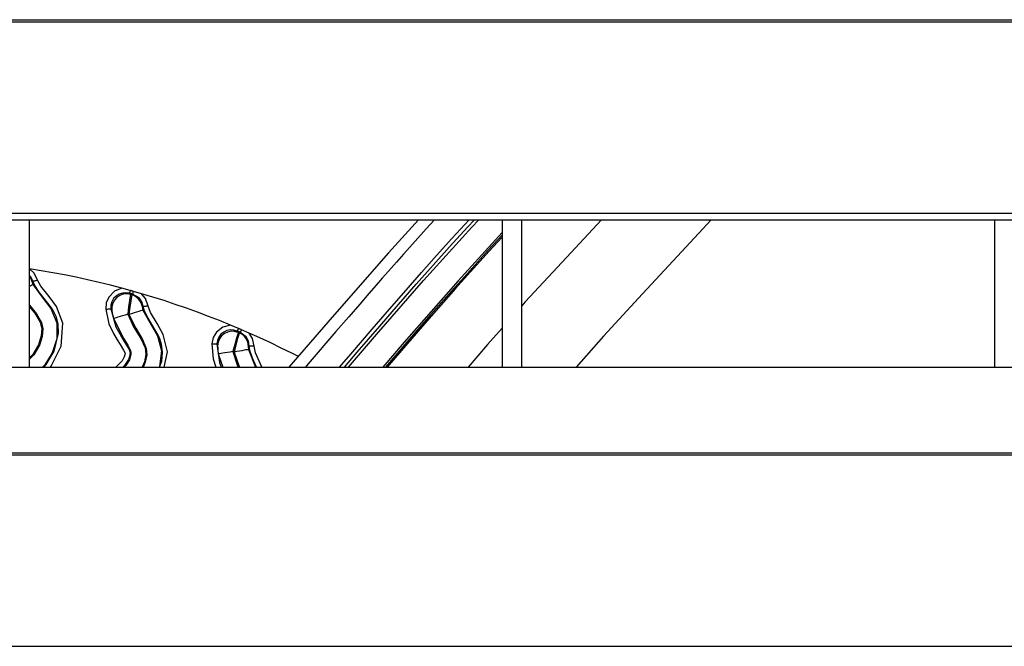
# Model space of a CAD drawing. Header units: millimetres. Extents: x 0 to 39025, y -31299 to 8400.
# Tile 154 of 256: x 7040 to 7140, y -8912 to -8848. Entities that reach past the tile are written whole.
import ezdxf

# ---------------------------------------------------------------- set-up
doc = ezdxf.new("R2010")
doc.units = ezdxf.units.MM

# ---------------------------------------------------------------- blocks, each defined once
blk = doc.blocks.new('*U53')
at = {"lineweight": 25}
for points in [[(16.214, 788.604), (16.214, 788.604), (1133.335, 788.604), (1133.335, 788.604)], [(16.214, 788.377), (16.214, 788.377), (1133.335, 788.377), (1133.335, 788.377)], [(7.211, 768.953), (7.211, 768.953), (1142.789, 768.953), (1142.789, 768.953)], [(7.211, 768.294), (7.211, 768.294), (1142.789, 768.294), (1142.789, 768.294)], [(437, 753.337), (437, 753.337), (437, 768.294), (437, 768.294)], [(484.999, 768.294), (484.999, 768.294), (484.999, 753.337), (484.999, 753.337)], [(486.996, 753.337), (486.996, 753.337), (486.996, 768.294), (486.996, 768.294)], [(534.995, 768.294), (534.995, 768.294), (534.995, 753.337), (534.995, 753.337)], [(447.217, 761.11), (447.217, 761.11), (446.384, 761.337), (446.384, 761.337)], [(448.367, 760.784), (448.367, 760.784), (447.541, 761.018), (447.541, 761.018)], [(458.209, 757.259), (458.209, 757.259), (457.419, 757.592), (457.419, 757.592)], [(459.303, 756.784), (459.303, 756.784), (458.52, 757.124), (458.52, 757.124)], [(456.17, 754.664), (456.17, 754.664), (456.629, 753.337), (456.629, 753.337)], [(247.001, 753.337), (247.001, 753.337), (818, 753.337), (818, 753.337)], [(450.208, 753.337), (450.208, 753.337), (450.378, 753.777), (450.378, 753.777)], [(16.214, 744.629), (16.214, 744.629), (1133.335, 744.629), (1133.335, 744.629)], [(16.214, 744.409), (16.214, 744.409), (1133.335, 744.409), (1133.335, 744.409)], [(7.211, 724.978), (7.211, 724.978), (1142.789, 724.978), (1142.789, 724.978)]]:
    blk.add_open_spline(points, degree=3, dxfattribs=at)
for points, knots in [([(476.518, 768.294), (476.518, 768.294), (473.442, 764.925), (473.442, 764.925), (473.442, 764.925), (467.727, 758.408), (467.727, 758.408), (467.727, 758.408), (463.332, 753.337), (463.332, 753.337)], [0, 0, 0, 0, 1, 1, 1, 2, 2, 2, 3, 3, 3, 3]), ([(478.134, 768.294), (478.134, 768.294), (478.106, 768.265), (478.106, 768.265), (478.106, 768.265), (477.28, 767.365), (477.28, 767.365), (477.28, 767.365), (476.159, 766.124), (476.159, 766.124), (476.159, 766.124), (475.615, 765.514), (475.615, 765.514), (475.615, 765.514), (474.987, 764.812), (474.987, 764.812), (474.987, 764.812), (474.268, 763.996), (474.268, 763.996), (474.268, 763.996), (473.456, 763.082), (473.456, 763.082), (473.456, 763.082), (472.807, 762.344), (472.807, 762.344), (472.807, 762.344), (472.214, 761.663), (472.214, 761.663), (472.214, 761.663), (471.452, 760.798), (471.452, 760.798), (471.452, 760.798), (470.528, 759.727), (470.528, 759.727), (470.528, 759.727), (469.413, 758.444), (469.413, 758.444), (469.413, 758.444), (468.122, 756.947), (468.122, 756.947), (468.122, 756.947), (465.286, 753.65), (465.286, 753.65), (465.286, 753.65), (465.011, 753.337), (465.011, 753.337)], [0, 0, 0, 0, 1, 1, 1, 2, 2, 2, 3, 3, 3, 4, 4, 4, 5, 5, 5, 6, 6, 6, 7, 7, 7, 8, 8, 8, 9, 9, 9, 10, 10, 10, 11, 11, 11, 12, 12, 12, 13, 13, 13, 14, 14, 14, 15, 15, 15, 15]), ([(468.482, 753.337), (468.482, 753.337), (469.618, 754.656), (469.618, 754.656), (469.618, 754.656), (471.805, 757.188), (471.805, 757.188), (471.805, 757.188), (473.548, 759.209), (473.548, 759.209), (473.548, 759.209), (475.234, 761.138), (475.234, 761.138), (475.234, 761.138), (476.815, 762.94), (476.815, 762.94), (476.815, 762.94), (478.346, 764.656), (478.346, 764.656), (478.346, 764.656), (479.898, 766.379), (479.898, 766.379), (479.898, 766.379), (481.662, 768.294), (481.662, 768.294)], [0, 0, 0, 0, 1, 1, 1, 2, 2, 2, 3, 3, 3, 4, 4, 4, 5, 5, 5, 6, 6, 6, 7, 7, 7, 8, 8, 8, 8]), ([(468.983, 753.337), (468.983, 753.337), (470.281, 754.848), (470.281, 754.848), (470.281, 754.848), (472.56, 757.493), (472.56, 757.493), (472.56, 757.493), (474.458, 759.67), (474.458, 759.67), (474.458, 759.67), (476.278, 761.748), (476.278, 761.748), (476.278, 761.748), (477.986, 763.677), (477.986, 763.677), (477.986, 763.677), (479.658, 765.542), (479.658, 765.542), (479.658, 765.542), (481.471, 767.528), (481.471, 767.528), (481.471, 767.528), (482.191, 768.294), (482.191, 768.294)], [0, 0, 0, 0, 1, 1, 1, 2, 2, 2, 3, 3, 3, 4, 4, 4, 5, 5, 5, 6, 6, 6, 7, 7, 7, 8, 8, 8, 8]), ([(469.385, 753.337), (469.385, 753.337), (472.236, 756.642), (472.236, 756.642), (472.236, 756.642), (477.019, 762.124), (477.019, 762.124), (477.019, 762.124), (481.909, 767.549), (481.909, 767.549), (481.909, 767.549), (482.614, 768.294), (482.614, 768.294)], [0, 0, 0, 0, 1, 1, 1, 2, 2, 2, 3, 3, 3, 4, 4, 4, 4]), ([(495.103, 768.294), (495.103, 768.294), (491.518, 764.471), (491.518, 764.471), (491.518, 764.471), (487.349, 759.947), (487.349, 759.947), (487.349, 759.947), (486.996, 759.55), (486.996, 759.55)], [0, 0, 0, 0, 1, 1, 1, 2, 2, 2, 3, 3, 3, 3]), ([(506.215, 768.294), (506.215, 768.294), (503.259, 765.053), (503.259, 765.053), (503.259, 765.053), (499.251, 760.769), (499.251, 760.769), (499.251, 760.769), (495.279, 756.465), (495.279, 756.465), (495.279, 756.465), (492.499, 753.337), (492.499, 753.337)], [0, 0, 0, 0, 1, 1, 1, 2, 2, 2, 3, 3, 3, 4, 4, 4, 4]), ([(484.999, 766.989), (484.999, 766.989), (480.519, 762.096), (480.519, 762.096), (480.519, 762.096), (475.058, 755.862), (475.058, 755.862), (475.058, 755.862), (472.878, 753.337), (472.878, 753.337)], [0, 0, 0, 0, 1, 1, 1, 2, 2, 2, 3, 3, 3, 3]), ([(484.999, 766.712), (484.999, 766.712), (483.581, 765.188), (483.581, 765.188), (483.581, 765.188), (481.704, 763.117), (481.704, 763.117), (481.704, 763.117), (480.18, 761.415), (480.18, 761.415), (480.18, 761.415), (477.725, 758.628), (477.725, 758.628), (477.725, 758.628), (475.319, 755.855), (475.319, 755.855), (475.319, 755.855), (473.146, 753.337), (473.146, 753.337)], [0, 0, 0, 0, 1, 1, 1, 2, 2, 2, 3, 3, 3, 4, 4, 4, 5, 5, 5, 6, 6, 6, 6]), ([(484.999, 766.528), (484.999, 766.528), (483.666, 765.088), (483.666, 765.088), (483.666, 765.088), (481.789, 763.018), (481.789, 763.018), (481.789, 763.018), (480.272, 761.323), (480.272, 761.323), (480.272, 761.323), (477.802, 758.515), (477.802, 758.515), (477.802, 758.515), (475.375, 755.72), (475.375, 755.72), (475.375, 755.72), (473.322, 753.337), (473.322, 753.337)], [0, 0, 0, 0, 1, 1, 1, 2, 2, 2, 3, 3, 3, 4, 4, 4, 5, 5, 5, 6, 6, 6, 6]), ([(437.819, 762.152), (437.819, 762.152), (437.466, 762.876), (437.466, 762.876), (437.466, 762.876), (437, 763.309), (437, 763.309)], [0, 0, 0, 0, 1, 1, 1, 2, 2, 2, 2]), ([(446.384, 761.337), (446.384, 761.337), (445.227, 761.635), (445.227, 761.635), (445.227, 761.635), (444.063, 761.925), (444.063, 761.925), (444.063, 761.925), (442.892, 762.195), (442.892, 762.195), (442.892, 762.195), (441.72, 762.45), (441.72, 762.45), (441.72, 762.45), (440.542, 762.684), (440.542, 762.684), (440.542, 762.684), (439.364, 762.911), (439.364, 762.911), (439.364, 762.911), (438.179, 763.117), (438.179, 763.117), (438.179, 763.117), (437, 763.309), (437, 763.309)], [0, 0, 0, 0, 1, 1, 1, 2, 2, 2, 3, 3, 3, 4, 4, 4, 5, 5, 5, 6, 6, 6, 7, 7, 7, 8, 8, 8, 8]), ([(437.339, 762.039), (437.339, 762.039), (437.141, 762.486), (437.141, 762.486), (437.141, 762.486), (437, 762.642), (437, 762.642)], [0, 0, 0, 0, 1, 1, 1, 2, 2, 2, 2]), ([(437.261, 761.989), (437.261, 761.989), (437.191, 762.188), (437.191, 762.188), (437.191, 762.188), (437.085, 762.38), (437.085, 762.38), (437.085, 762.38), (437, 762.507), (437, 762.507)], [0, 0, 0, 0, 1, 1, 1, 2, 2, 2, 3, 3, 3, 3]), ([(437.339, 762.039), (437.339, 762.039), (437.297, 762.011), (437.297, 762.011), (437.297, 762.011), (437.261, 761.989), (437.261, 761.989)], [0, 0, 0, 0, 1, 1, 1, 2, 2, 2, 2]), ([(437.261, 761.989), (437.261, 761.989), (437.261, 761.968), (437.261, 761.968), (437.261, 761.968), (437.275, 761.904), (437.275, 761.904), (437.275, 761.904), (437.289, 761.862), (437.289, 761.862), (437.289, 761.862), (437.311, 761.812), (437.311, 761.812), (437.311, 761.812), (437.332, 761.748), (437.332, 761.748), (437.332, 761.748), (437.36, 761.684), (437.36, 761.684)], [0, 0, 0, 0, 1, 1, 1, 2, 2, 2, 3, 3, 3, 4, 4, 4, 5, 5, 5, 6, 6, 6, 6]), ([(437.819, 762.152), (437.819, 762.152), (437.727, 762.124), (437.727, 762.124), (437.727, 762.124), (437.642, 762.103), (437.642, 762.103), (437.642, 762.103), (437.558, 762.082), (437.558, 762.082), (437.558, 762.082), (437.487, 762.067), (437.487, 762.067), (437.487, 762.067), (437.431, 762.053), (437.431, 762.053), (437.431, 762.053), (437.381, 762.046), (437.381, 762.046), (437.381, 762.046), (437.353, 762.039), (437.353, 762.039), (437.353, 762.039), (437.339, 762.039), (437.339, 762.039)], [0, 0, 0, 0, 1, 1, 1, 2, 2, 2, 3, 3, 3, 4, 4, 4, 5, 5, 5, 6, 6, 6, 7, 7, 7, 8, 8, 8, 8]), ([(439.907, 756.635), (439.907, 756.635), (439.935, 756.763), (439.935, 756.763), (439.935, 756.763), (439.893, 757.692), (439.893, 757.692), (439.893, 757.692), (439.695, 758.451), (439.695, 758.451), (439.695, 758.451), (439.448, 758.997), (439.448, 758.997), (439.448, 758.997), (439.237, 759.358), (439.237, 759.358), (439.237, 759.358), (437.981, 760.933), (437.981, 760.933), (437.981, 760.933), (437.522, 761.606), (437.522, 761.606), (437.522, 761.606), (437.339, 762.039), (437.339, 762.039)], [0, 0, 0, 0, 1, 1, 1, 2, 2, 2, 3, 3, 3, 4, 4, 4, 5, 5, 5, 6, 6, 6, 7, 7, 7, 8, 8, 8, 8]), ([(439.117, 753.337), (439.117, 753.337), (439.201, 753.437), (439.201, 753.437), (439.201, 753.437), (440.203, 755.451), (440.203, 755.451), (440.203, 755.451), (440.38, 757.805), (440.38, 757.805), (440.38, 757.805), (439.738, 759.479), (439.738, 759.479), (439.738, 759.479), (438.976, 760.514), (438.976, 760.514), (438.976, 760.514), (438.143, 761.535), (438.143, 761.535), (438.143, 761.535), (437.819, 762.152), (437.819, 762.152)], [0, 0, 0, 0, 1, 1, 1, 2, 2, 2, 3, 3, 3, 4, 4, 4, 5, 5, 5, 6, 6, 6, 7, 7, 7, 7]), ([(437.36, 761.684), (437.36, 761.684), (437.332, 761.67), (437.332, 761.67), (437.332, 761.67), (437.247, 761.635), (437.247, 761.635), (437.247, 761.635), (437.12, 761.571), (437.12, 761.571), (437.12, 761.571), (437, 761.514), (437, 761.514)], [0, 0, 0, 0, 1, 1, 1, 2, 2, 2, 3, 3, 3, 4, 4, 4, 4]), ([(437.36, 761.684), (437.36, 761.684), (438.39, 760.287), (438.39, 760.287), (438.39, 760.287), (439.166, 759.273), (439.166, 759.273), (439.166, 759.273), (439.766, 757.827), (439.766, 757.827), (439.766, 757.827), (439.773, 756.202), (439.773, 756.202), (439.773, 756.202), (439.3, 754.77), (439.3, 754.77), (439.3, 754.77), (438.545, 753.572), (438.545, 753.572), (438.545, 753.572), (438.327, 753.337), (438.327, 753.337)], [0, 0, 0, 0, 1, 1, 1, 2, 2, 2, 3, 3, 3, 4, 4, 4, 5, 5, 5, 6, 6, 6, 7, 7, 7, 7]), ([(446.384, 761.337), (446.384, 761.337), (445.629, 761.032), (445.629, 761.032), (445.629, 761.032), (445.058, 760.444), (445.058, 760.444), (445.058, 760.444), (444.797, 759.848), (444.797, 759.848), (444.797, 759.848), (444.74, 759.209), (444.74, 759.209)], [0, 0, 0, 0, 1, 1, 1, 2, 2, 2, 3, 3, 3, 4, 4, 4, 4]), ([(447.217, 761.11), (447.217, 761.11), (447.203, 761.046), (447.203, 761.046), (447.203, 761.046), (447.181, 760.996), (447.181, 760.996), (447.181, 760.996), (447.174, 760.947), (447.174, 760.947), (447.174, 760.947), (447.16, 760.904), (447.16, 760.904), (447.16, 760.904), (447.153, 760.876), (447.153, 760.876), (447.153, 760.876), (447.146, 760.847), (447.146, 760.847), (447.146, 760.847), (447.139, 760.833), (447.139, 760.833), (447.139, 760.833), (447.139, 760.826), (447.139, 760.826)], [0, 0, 0, 0, 1, 1, 1, 2, 2, 2, 3, 3, 3, 4, 4, 4, 5, 5, 5, 6, 6, 6, 7, 7, 7, 8, 8, 8, 8]), ([(447.541, 761.018), (447.541, 761.018), (447.499, 761.032), (447.499, 761.032), (447.499, 761.032), (447.456, 761.039), (447.456, 761.039), (447.456, 761.039), (447.421, 761.053), (447.421, 761.053), (447.421, 761.053), (447.379, 761.06), (447.379, 761.06), (447.379, 761.06), (447.336, 761.075), (447.336, 761.075), (447.336, 761.075), (447.294, 761.089), (447.294, 761.089), (447.294, 761.089), (447.259, 761.096), (447.259, 761.096), (447.259, 761.096), (447.217, 761.11), (447.217, 761.11)], [0, 0, 0, 0, 1, 1, 1, 2, 2, 2, 3, 3, 3, 4, 4, 4, 5, 5, 5, 6, 6, 6, 7, 7, 7, 8, 8, 8, 8]), ([(447.541, 761.018), (447.541, 761.018), (447.52, 760.961), (447.52, 760.961), (447.52, 760.961), (447.506, 760.904), (447.506, 760.904), (447.506, 760.904), (447.492, 760.855), (447.492, 760.855), (447.492, 760.855), (447.485, 760.819), (447.485, 760.819), (447.485, 760.819), (447.471, 760.784), (447.471, 760.784), (447.471, 760.784), (447.464, 760.755), (447.464, 760.755), (447.464, 760.755), (447.464, 760.741), (447.464, 760.741), (447.464, 760.741), (447.456, 760.734), (447.456, 760.734)], [0, 0, 0, 0, 1, 1, 1, 2, 2, 2, 3, 3, 3, 4, 4, 4, 5, 5, 5, 6, 6, 6, 7, 7, 7, 8, 8, 8, 8]), ([(447.139, 760.826), (447.139, 760.826), (446.786, 760.876), (446.786, 760.876), (446.786, 760.876), (446.426, 760.847), (446.426, 760.847), (446.426, 760.847), (446.088, 760.734), (446.088, 760.734), (446.088, 760.734), (445.784, 760.536), (445.784, 760.536), (445.784, 760.536), (445.537, 760.28), (445.537, 760.28), (445.537, 760.28), (445.361, 759.968), (445.361, 759.968), (445.361, 759.968), (445.262, 759.621), (445.262, 759.621), (445.262, 759.621), (445.248, 759.259), (445.248, 759.259)], [0, 0, 0, 0, 1, 1, 1, 2, 2, 2, 3, 3, 3, 4, 4, 4, 5, 5, 5, 6, 6, 6, 7, 7, 7, 8, 8, 8, 8]), ([(447.238, 760.706), (447.238, 760.706), (446.878, 760.755), (446.878, 760.755), (446.878, 760.755), (446.518, 760.72), (446.518, 760.72), (446.518, 760.72), (446.172, 760.599), (446.172, 760.599), (446.172, 760.599), (445.869, 760.394), (445.869, 760.394), (445.869, 760.394), (445.622, 760.124), (445.622, 760.124), (445.622, 760.124), (445.446, 759.805), (445.446, 759.805), (445.446, 759.805), (445.354, 759.45), (445.354, 759.45), (445.354, 759.45), (445.347, 759.082), (445.347, 759.082)], [0, 0, 0, 0, 1, 1, 1, 2, 2, 2, 3, 3, 3, 4, 4, 4, 5, 5, 5, 6, 6, 6, 7, 7, 7, 8, 8, 8, 8]), ([(447.238, 760.706), (447.238, 760.706), (447.217, 760.528), (447.217, 760.528), (447.217, 760.528), (447.153, 760.096), (447.153, 760.096), (447.153, 760.096), (447.061, 759.45), (447.061, 759.45), (447.061, 759.45), (446.97, 758.692), (446.97, 758.692)], [0, 0, 0, 0, 1, 1, 1, 2, 2, 2, 3, 3, 3, 4, 4, 4, 4]), ([(447.379, 760.663), (447.379, 760.663), (447.344, 760.493), (447.344, 760.493), (447.344, 760.493), (447.273, 760.06), (447.273, 760.06), (447.273, 760.06), (447.181, 759.422), (447.181, 759.422), (447.181, 759.422), (447.09, 758.656), (447.09, 758.656)], [0, 0, 0, 0, 1, 1, 1, 2, 2, 2, 3, 3, 3, 4, 4, 4, 4]), ([(447.139, 760.826), (447.139, 760.826), (447.195, 760.755), (447.195, 760.755), (447.195, 760.755), (447.238, 760.706), (447.238, 760.706)], [0, 0, 0, 0, 1, 1, 1, 2, 2, 2, 2]), ([(447.456, 760.734), (447.456, 760.734), (447.421, 760.748), (447.421, 760.748), (447.421, 760.748), (447.379, 760.755), (447.379, 760.755), (447.379, 760.755), (447.336, 760.769), (447.336, 760.769), (447.336, 760.769), (447.301, 760.784), (447.301, 760.784), (447.301, 760.784), (447.259, 760.791), (447.259, 760.791), (447.259, 760.791), (447.217, 760.805), (447.217, 760.805), (447.217, 760.805), (447.174, 760.812), (447.174, 760.812), (447.174, 760.812), (447.139, 760.826), (447.139, 760.826)], [0, 0, 0, 0, 1, 1, 1, 2, 2, 2, 3, 3, 3, 4, 4, 4, 5, 5, 5, 6, 6, 6, 7, 7, 7, 8, 8, 8, 8]), ([(447.379, 760.663), (447.379, 760.663), (447.365, 760.67), (447.365, 760.67), (447.365, 760.67), (447.344, 760.67), (447.344, 760.67), (447.344, 760.67), (447.33, 760.677), (447.33, 760.677), (447.33, 760.677), (447.308, 760.685), (447.308, 760.685), (447.308, 760.685), (447.294, 760.685), (447.294, 760.685), (447.294, 760.685), (447.273, 760.692), (447.273, 760.692), (447.273, 760.692), (447.259, 760.698), (447.259, 760.698), (447.259, 760.698), (447.238, 760.706), (447.238, 760.706)], [0, 0, 0, 0, 1, 1, 1, 2, 2, 2, 3, 3, 3, 4, 4, 4, 5, 5, 5, 6, 6, 6, 7, 7, 7, 8, 8, 8, 8]), ([(447.456, 760.734), (447.456, 760.734), (447.414, 760.698), (447.414, 760.698), (447.414, 760.698), (447.379, 760.663), (447.379, 760.663)], [0, 0, 0, 0, 1, 1, 1, 2, 2, 2, 2]), ([(448.458, 759.436), (448.458, 759.436), (448.409, 759.649), (448.409, 759.649), (448.409, 759.649), (448.331, 759.848), (448.331, 759.848), (448.331, 759.848), (448.226, 760.039), (448.226, 760.039), (448.226, 760.039), (448.098, 760.209), (448.098, 760.209), (448.098, 760.209), (447.943, 760.358), (447.943, 760.358), (447.943, 760.358), (447.774, 760.486), (447.774, 760.486), (447.774, 760.486), (447.583, 760.592), (447.583, 760.592), (447.583, 760.592), (447.379, 760.663), (447.379, 760.663)], [0, 0, 0, 0, 1, 1, 1, 2, 2, 2, 3, 3, 3, 4, 4, 4, 5, 5, 5, 6, 6, 6, 7, 7, 7, 8, 8, 8, 8]), ([(448.543, 759.479), (448.543, 759.479), (448.402, 759.947), (448.402, 759.947), (448.402, 759.947), (448.12, 760.351), (448.12, 760.351), (448.12, 760.351), (447.456, 760.734), (447.456, 760.734)], [0, 0, 0, 0, 1, 1, 1, 2, 2, 2, 3, 3, 3, 3]), ([(449.03, 759.521), (449.03, 759.521), (448.769, 760.287), (448.769, 760.287), (448.769, 760.287), (448.367, 760.784), (448.367, 760.784)], [0, 0, 0, 0, 1, 1, 1, 2, 2, 2, 2]), ([(457.419, 757.592), (457.419, 757.592), (456.304, 758.047), (456.304, 758.047), (456.304, 758.047), (455.189, 758.479), (455.189, 758.479), (455.189, 758.479), (454.061, 758.905), (454.061, 758.905), (454.061, 758.905), (452.932, 759.309), (452.932, 759.309), (452.932, 759.309), (451.796, 759.699), (451.796, 759.699), (451.796, 759.699), (450.66, 760.075), (450.66, 760.075), (450.66, 760.075), (449.517, 760.436), (449.517, 760.436), (449.517, 760.436), (448.367, 760.784), (448.367, 760.784)], [0, 0, 0, 0, 1, 1, 1, 2, 2, 2, 3, 3, 3, 4, 4, 4, 5, 5, 5, 6, 6, 6, 7, 7, 7, 8, 8, 8, 8]), ([(437, 759.607), (437, 759.607), (437.72, 758.727), (437.72, 758.727), (437.72, 758.727), (438.214, 757.841), (438.214, 757.841), (438.214, 757.841), (438.341, 757.217), (438.341, 757.217), (438.341, 757.217), (438.291, 756.451), (438.291, 756.451), (438.291, 756.451), (438.002, 755.543), (438.002, 755.543), (438.002, 755.543), (437.423, 754.572), (437.423, 754.572), (437.423, 754.572), (437, 754.139), (437, 754.139)], [0, 0, 0, 0, 1, 1, 1, 2, 2, 2, 3, 3, 3, 4, 4, 4, 5, 5, 5, 6, 6, 6, 7, 7, 7, 7]), ([(437, 759.444), (437, 759.444), (437.529, 758.805), (437.529, 758.805), (437.529, 758.805), (438.08, 757.905), (438.08, 757.905), (438.08, 757.905), (438.235, 757.252), (438.235, 757.252), (438.235, 757.252), (438.193, 756.493), (438.193, 756.493), (438.193, 756.493), (437.91, 755.579), (437.91, 755.579), (437.91, 755.579), (437.325, 754.614), (437.325, 754.614), (437.325, 754.614), (437, 754.288), (437, 754.288)], [0, 0, 0, 0, 1, 1, 1, 2, 2, 2, 3, 3, 3, 4, 4, 4, 5, 5, 5, 6, 6, 6, 7, 7, 7, 7]), ([(444.74, 759.209), (444.74, 759.209), (444.839, 759.217), (444.839, 759.217), (444.839, 759.217), (444.931, 759.224), (444.931, 759.224), (444.931, 759.224), (445.015, 759.231), (445.015, 759.231), (445.015, 759.231), (445.093, 759.238), (445.093, 759.238), (445.093, 759.238), (445.156, 759.245), (445.156, 759.245), (445.156, 759.245), (445.206, 759.252), (445.206, 759.252), (445.206, 759.252), (445.234, 759.259), (445.234, 759.259), (445.234, 759.259), (445.248, 759.259), (445.248, 759.259)], [0, 0, 0, 0, 1, 1, 1, 2, 2, 2, 3, 3, 3, 4, 4, 4, 5, 5, 5, 6, 6, 6, 7, 7, 7, 8, 8, 8, 8]), ([(444.74, 759.209), (444.74, 759.209), (445.065, 757.72), (445.065, 757.72), (445.065, 757.72), (445.509, 756.756), (445.509, 756.756), (445.509, 756.756), (445.904, 756.096), (445.904, 756.096), (445.904, 756.096), (446.215, 755.614), (446.215, 755.614), (446.215, 755.614), (446.553, 755.054), (446.553, 755.054), (446.553, 755.054), (446.694, 754.756), (446.694, 754.756), (446.694, 754.756), (446.688, 754.586), (446.688, 754.586), (446.688, 754.586), (446.624, 754.38), (446.624, 754.38), (446.624, 754.38), (446.391, 753.962), (446.391, 753.962), (446.391, 753.962), (445.791, 753.345), (445.791, 753.345), (445.791, 753.345), (445.784, 753.337), (445.784, 753.337)], [0, 0, 0, 0, 1, 1, 1, 2, 2, 2, 3, 3, 3, 4, 4, 4, 5, 5, 5, 6, 6, 6, 7, 7, 7, 8, 8, 8, 9, 9, 9, 10, 10, 10, 11, 11, 11, 11]), ([(445.248, 759.259), (445.248, 759.259), (445.305, 759.16), (445.305, 759.16), (445.305, 759.16), (445.347, 759.082), (445.347, 759.082)], [0, 0, 0, 0, 1, 1, 1, 2, 2, 2, 2]), ([(445.248, 759.259), (445.248, 759.259), (445.749, 757.408), (445.749, 757.408), (445.749, 757.408), (446.624, 755.919), (446.624, 755.919), (446.624, 755.919), (447.104, 755.103), (447.104, 755.103), (447.104, 755.103), (447.21, 754.77), (447.21, 754.77)], [0, 0, 0, 0, 1, 1, 1, 2, 2, 2, 3, 3, 3, 4, 4, 4, 4]), ([(445.347, 759.082), (445.347, 759.082), (445.354, 759.068), (445.354, 759.068), (445.354, 759.068), (445.368, 759.011), (445.368, 759.011), (445.368, 759.011), (445.382, 758.926), (445.382, 758.926), (445.382, 758.926), (445.403, 758.812), (445.403, 758.812), (445.403, 758.812), (445.453, 758.571), (445.453, 758.571), (445.453, 758.571), (445.53, 758.273), (445.53, 758.273)], [0, 0, 0, 0, 1, 1, 1, 2, 2, 2, 3, 3, 3, 4, 4, 4, 5, 5, 5, 6, 6, 6, 6]), ([(448.515, 759.124), (448.515, 759.124), (448.48, 759.117), (448.48, 759.117), (448.48, 759.117), (448.395, 759.089), (448.395, 759.089), (448.395, 759.089), (448.261, 759.039), (448.261, 759.039), (448.261, 759.039), (448.084, 758.982), (448.084, 758.982), (448.084, 758.982), (447.866, 758.911), (447.866, 758.911), (447.866, 758.911), (447.626, 758.834), (447.626, 758.834), (447.626, 758.834), (447.365, 758.748), (447.365, 758.748), (447.365, 758.748), (447.09, 758.656), (447.09, 758.656)], [0, 0, 0, 0, 1, 1, 1, 2, 2, 2, 3, 3, 3, 4, 4, 4, 5, 5, 5, 6, 6, 6, 7, 7, 7, 8, 8, 8, 8]), ([(448.458, 759.436), (448.458, 759.436), (448.451, 759.415), (448.451, 759.415), (448.451, 759.415), (448.458, 759.351), (448.458, 759.351), (448.458, 759.351), (448.465, 759.309), (448.465, 759.309), (448.465, 759.309), (448.48, 759.259), (448.48, 759.259), (448.48, 759.259), (448.494, 759.195), (448.494, 759.195), (448.494, 759.195), (448.515, 759.124), (448.515, 759.124)], [0, 0, 0, 0, 1, 1, 1, 2, 2, 2, 3, 3, 3, 4, 4, 4, 5, 5, 5, 6, 6, 6, 6]), ([(448.543, 759.479), (448.543, 759.479), (448.494, 759.45), (448.494, 759.45), (448.494, 759.45), (448.458, 759.436), (448.458, 759.436)], [0, 0, 0, 0, 1, 1, 1, 2, 2, 2, 2]), ([(448.515, 759.124), (448.515, 759.124), (449.354, 757.607), (449.354, 757.607), (449.354, 757.607), (449.989, 756.5), (449.989, 756.5), (449.989, 756.5), (450.399, 754.983), (450.399, 754.983), (450.399, 754.983), (450.187, 753.373), (450.187, 753.373), (450.187, 753.373), (450.173, 753.337), (450.173, 753.337)], [0, 0, 0, 0, 1, 1, 1, 2, 2, 2, 3, 3, 3, 4, 4, 4, 5, 5, 5, 5]), ([(449.03, 759.521), (449.03, 759.521), (448.938, 759.514), (448.938, 759.514), (448.938, 759.514), (448.846, 759.5), (448.846, 759.5), (448.846, 759.5), (448.762, 759.493), (448.762, 759.493), (448.762, 759.493), (448.691, 759.486), (448.691, 759.486), (448.691, 759.486), (448.628, 759.479), (448.628, 759.479), (448.628, 759.479), (448.585, 759.479), (448.585, 759.479), (448.585, 759.479), (448.55, 759.472), (448.55, 759.472), (448.55, 759.472), (448.543, 759.479), (448.543, 759.479)], [0, 0, 0, 0, 1, 1, 1, 2, 2, 2, 3, 3, 3, 4, 4, 4, 5, 5, 5, 6, 6, 6, 7, 7, 7, 8, 8, 8, 8]), ([(450.378, 753.777), (450.378, 753.777), (450.427, 753.905), (450.427, 753.905), (450.427, 753.905), (450.504, 754.834), (450.504, 754.834), (450.504, 754.834), (450.406, 755.614), (450.406, 755.614), (450.406, 755.614), (450.229, 756.189), (450.229, 756.189), (450.229, 756.189), (450.067, 756.571), (450.067, 756.571), (450.067, 756.571), (449.03, 758.302), (449.03, 758.302), (449.03, 758.302), (448.663, 759.025), (448.663, 759.025), (448.663, 759.025), (448.543, 759.479), (448.543, 759.479)], [0, 0, 0, 0, 1, 1, 1, 2, 2, 2, 3, 3, 3, 4, 4, 4, 5, 5, 5, 6, 6, 6, 7, 7, 7, 8, 8, 8, 8]), ([(450.681, 753.337), (450.681, 753.337), (450.998, 754.876), (450.998, 754.876), (450.998, 754.876), (450.582, 756.628), (450.582, 756.628), (450.582, 756.628), (449.961, 757.749), (449.961, 757.749), (449.961, 757.749), (449.27, 758.869), (449.27, 758.869), (449.27, 758.869), (449.03, 759.521), (449.03, 759.521)], [0, 0, 0, 0, 1, 1, 1, 2, 2, 2, 3, 3, 3, 4, 4, 4, 5, 5, 5, 5]), ([(446.97, 758.692), (446.97, 758.692), (446.694, 758.614), (446.694, 758.614), (446.694, 758.614), (446.426, 758.536), (446.426, 758.536), (446.426, 758.536), (446.186, 758.465), (446.186, 758.465), (446.186, 758.465), (445.968, 758.401), (445.968, 758.401), (445.968, 758.401), (445.791, 758.344), (445.791, 758.344), (445.791, 758.344), (445.65, 758.309), (445.65, 758.309), (445.65, 758.309), (445.566, 758.28), (445.566, 758.28), (445.566, 758.28), (445.53, 758.273), (445.53, 758.273)], [0, 0, 0, 0, 1, 1, 1, 2, 2, 2, 3, 3, 3, 4, 4, 4, 5, 5, 5, 6, 6, 6, 7, 7, 7, 8, 8, 8, 8]), ([(445.53, 758.273), (445.53, 758.273), (446.568, 756.189), (446.568, 756.189), (446.568, 756.189), (446.984, 755.543), (446.984, 755.543), (446.984, 755.543), (447.252, 754.997), (447.252, 754.997), (447.252, 754.997), (447.301, 754.805), (447.301, 754.805), (447.301, 754.805), (447.301, 754.621), (447.301, 754.621), (447.301, 754.621), (447.139, 754.075), (447.139, 754.075), (447.139, 754.075), (446.793, 753.508), (446.793, 753.508), (446.793, 753.508), (446.624, 753.337), (446.624, 753.337)], [0, 0, 0, 0, 1, 1, 1, 2, 2, 2, 3, 3, 3, 4, 4, 4, 5, 5, 5, 6, 6, 6, 7, 7, 7, 8, 8, 8, 8]), ([(447.09, 758.656), (447.09, 758.656), (447.076, 758.663), (447.076, 758.663), (447.076, 758.663), (447.061, 758.67), (447.061, 758.67), (447.061, 758.67), (447.047, 758.67), (447.047, 758.67), (447.047, 758.67), (447.026, 758.678), (447.026, 758.678), (447.026, 758.678), (447.012, 758.678), (447.012, 758.678), (447.012, 758.678), (446.998, 758.685), (446.998, 758.685), (446.998, 758.685), (446.984, 758.692), (446.984, 758.692), (446.984, 758.692), (446.97, 758.692), (446.97, 758.692)], [0, 0, 0, 0, 1, 1, 1, 2, 2, 2, 3, 3, 3, 4, 4, 4, 5, 5, 5, 6, 6, 6, 7, 7, 7, 8, 8, 8, 8]), ([(446.97, 758.692), (446.97, 758.692), (447.569, 757.415), (447.569, 757.415), (447.569, 757.415), (448.31, 756.245), (448.31, 756.245), (448.31, 756.245), (448.734, 755.281), (448.734, 755.281), (448.734, 755.281), (448.804, 754.614), (448.804, 754.614), (448.804, 754.614), (448.663, 753.862), (448.663, 753.862), (448.663, 753.862), (448.423, 753.337), (448.423, 753.337)], [0, 0, 0, 0, 1, 1, 1, 2, 2, 2, 3, 3, 3, 4, 4, 4, 5, 5, 5, 6, 6, 6, 6]), ([(447.09, 758.656), (447.09, 758.656), (447.781, 757.267), (447.781, 757.267), (447.781, 757.267), (448.487, 756.146), (448.487, 756.146), (448.487, 756.146), (448.86, 755.203), (448.86, 755.203), (448.86, 755.203), (448.903, 754.564), (448.903, 754.564), (448.903, 754.564), (448.755, 753.813), (448.755, 753.813), (448.755, 753.813), (448.536, 753.337), (448.536, 753.337)], [0, 0, 0, 0, 1, 1, 1, 2, 2, 2, 3, 3, 3, 4, 4, 4, 5, 5, 5, 6, 6, 6, 6]), ([(457.419, 757.592), (457.419, 757.592), (456.629, 757.387), (456.629, 757.387), (456.629, 757.387), (455.98, 756.883), (455.98, 756.883), (455.98, 756.883), (455.648, 756.323), (455.648, 756.323), (455.648, 756.323), (455.514, 755.699), (455.514, 755.699)], [0, 0, 0, 0, 1, 1, 1, 2, 2, 2, 3, 3, 3, 4, 4, 4, 4]), ([(458.096, 756.99), (458.096, 756.99), (457.751, 757.089), (457.751, 757.089), (457.751, 757.089), (457.391, 757.103), (457.391, 757.103), (457.391, 757.103), (457.045, 757.032), (457.045, 757.032), (457.045, 757.032), (456.721, 756.883), (456.721, 756.883), (456.721, 756.883), (456.438, 756.657), (456.438, 756.657), (456.438, 756.657), (456.227, 756.373), (456.227, 756.373), (456.227, 756.373), (456.078, 756.04), (456.078, 756.04), (456.078, 756.04), (456.015, 755.685), (456.015, 755.685)], [0, 0, 0, 0, 1, 1, 1, 2, 2, 2, 3, 3, 3, 4, 4, 4, 5, 5, 5, 6, 6, 6, 7, 7, 7, 8, 8, 8, 8]), ([(458.209, 757.259), (458.209, 757.259), (458.188, 757.202), (458.188, 757.202), (458.188, 757.202), (458.167, 757.153), (458.167, 757.153), (458.167, 757.153), (458.146, 757.103), (458.146, 757.103), (458.146, 757.103), (458.125, 757.068), (458.125, 757.068), (458.125, 757.068), (458.118, 757.032), (458.118, 757.032), (458.118, 757.032), (458.103, 757.011), (458.103, 757.011), (458.103, 757.011), (458.096, 756.997), (458.096, 756.997), (458.096, 756.997), (458.096, 756.99), (458.096, 756.99)], [0, 0, 0, 0, 1, 1, 1, 2, 2, 2, 3, 3, 3, 4, 4, 4, 5, 5, 5, 6, 6, 6, 7, 7, 7, 8, 8, 8, 8]), ([(458.096, 756.99), (458.096, 756.99), (458.146, 756.912), (458.146, 756.912), (458.146, 756.912), (458.181, 756.855), (458.181, 756.855)], [0, 0, 0, 0, 1, 1, 1, 2, 2, 2, 2]), ([(458.4, 756.855), (458.4, 756.855), (458.364, 756.876), (458.364, 756.876), (458.364, 756.876), (458.329, 756.89), (458.329, 756.89), (458.329, 756.89), (458.287, 756.904), (458.287, 756.904), (458.287, 756.904), (458.251, 756.926), (458.251, 756.926), (458.251, 756.926), (458.209, 756.94), (458.209, 756.94), (458.209, 756.94), (458.174, 756.954), (458.174, 756.954), (458.174, 756.954), (458.132, 756.976), (458.132, 756.976), (458.132, 756.976), (458.096, 756.99), (458.096, 756.99)], [0, 0, 0, 0, 1, 1, 1, 2, 2, 2, 3, 3, 3, 4, 4, 4, 5, 5, 5, 6, 6, 6, 7, 7, 7, 8, 8, 8, 8]), ([(458.52, 757.124), (458.52, 757.124), (458.477, 757.146), (458.477, 757.146), (458.477, 757.146), (458.442, 757.16), (458.442, 757.16), (458.442, 757.16), (458.4, 757.174), (458.4, 757.174), (458.4, 757.174), (458.364, 757.195), (458.364, 757.195), (458.364, 757.195), (458.322, 757.21), (458.322, 757.21), (458.322, 757.21), (458.287, 757.224), (458.287, 757.224), (458.287, 757.224), (458.245, 757.245), (458.245, 757.245), (458.245, 757.245), (458.209, 757.259), (458.209, 757.259)], [0, 0, 0, 0, 1, 1, 1, 2, 2, 2, 3, 3, 3, 4, 4, 4, 5, 5, 5, 6, 6, 6, 7, 7, 7, 8, 8, 8, 8]), ([(458.52, 757.124), (458.52, 757.124), (458.492, 757.068), (458.492, 757.068), (458.492, 757.068), (458.47, 757.018), (458.47, 757.018), (458.47, 757.018), (458.456, 756.976), (458.456, 756.976), (458.456, 756.976), (458.435, 756.933), (458.435, 756.933), (458.435, 756.933), (458.421, 756.904), (458.421, 756.904), (458.421, 756.904), (458.414, 756.876), (458.414, 756.876), (458.414, 756.876), (458.407, 756.862), (458.407, 756.862), (458.407, 756.862), (458.4, 756.855), (458.4, 756.855)], [0, 0, 0, 0, 1, 1, 1, 2, 2, 2, 3, 3, 3, 4, 4, 4, 5, 5, 5, 6, 6, 6, 7, 7, 7, 8, 8, 8, 8]), ([(484.999, 757.295), (484.999, 757.295), (483.525, 755.628), (483.525, 755.628), (483.525, 755.628), (481.535, 753.337), (481.535, 753.337)], [0, 0, 0, 0, 1, 1, 1, 2, 2, 2, 2]), ([(438.447, 753.337), (438.447, 753.337), (438.694, 753.6), (438.694, 753.6), (438.694, 753.6), (439.484, 754.933), (439.484, 754.933), (439.484, 754.933), (439.907, 756.635), (439.907, 756.635)], [0, 0, 0, 0, 1, 1, 1, 2, 2, 2, 3, 3, 3, 3]), ([(458.181, 756.855), (458.181, 756.855), (457.828, 756.954), (457.828, 756.954), (457.828, 756.954), (457.468, 756.969), (457.468, 756.969), (457.468, 756.969), (457.109, 756.89), (457.109, 756.89), (457.109, 756.89), (456.784, 756.728), (456.784, 756.728), (456.784, 756.728), (456.502, 756.493), (456.502, 756.493), (456.502, 756.493), (456.29, 756.202), (456.29, 756.202), (456.29, 756.202), (456.149, 755.862), (456.149, 755.862), (456.149, 755.862), (456.1, 755.501), (456.1, 755.501)], [0, 0, 0, 0, 1, 1, 1, 2, 2, 2, 3, 3, 3, 4, 4, 4, 5, 5, 5, 6, 6, 6, 7, 7, 7, 8, 8, 8, 8]), ([(458.181, 756.855), (458.181, 756.855), (458.139, 756.685), (458.139, 756.685), (458.139, 756.685), (458.019, 756.259), (458.019, 756.259), (458.019, 756.259), (457.842, 755.635), (457.842, 755.635), (457.842, 755.635), (457.652, 754.898), (457.652, 754.898)], [0, 0, 0, 0, 1, 1, 1, 2, 2, 2, 3, 3, 3, 4, 4, 4, 4]), ([(458.315, 756.798), (458.315, 756.798), (458.259, 756.628), (458.259, 756.628), (458.259, 756.628), (458.132, 756.217), (458.132, 756.217), (458.132, 756.217), (457.955, 755.593), (457.955, 755.593), (457.955, 755.593), (457.765, 754.848), (457.765, 754.848)], [0, 0, 0, 0, 1, 1, 1, 2, 2, 2, 3, 3, 3, 4, 4, 4, 4]), ([(458.315, 756.798), (458.315, 756.798), (458.294, 756.805), (458.294, 756.805), (458.294, 756.805), (458.28, 756.812), (458.28, 756.812), (458.28, 756.812), (458.266, 756.82), (458.266, 756.82), (458.266, 756.82), (458.245, 756.827), (458.245, 756.827), (458.245, 756.827), (458.23, 756.834), (458.23, 756.834), (458.23, 756.834), (458.216, 756.841), (458.216, 756.841), (458.216, 756.841), (458.195, 756.848), (458.195, 756.848), (458.195, 756.848), (458.181, 756.855), (458.181, 756.855)], [0, 0, 0, 0, 1, 1, 1, 2, 2, 2, 3, 3, 3, 4, 4, 4, 5, 5, 5, 6, 6, 6, 7, 7, 7, 8, 8, 8, 8]), ([(458.4, 756.855), (458.4, 756.855), (458.35, 756.827), (458.35, 756.827), (458.35, 756.827), (458.315, 756.798), (458.315, 756.798)], [0, 0, 0, 0, 1, 1, 1, 2, 2, 2, 2]), ([(459.225, 755.437), (459.225, 755.437), (459.204, 755.656), (459.204, 755.656), (459.204, 755.656), (459.155, 755.862), (459.155, 755.862), (459.155, 755.862), (459.077, 756.068), (459.077, 756.068), (459.077, 756.068), (458.971, 756.252), (458.971, 756.252), (458.971, 756.252), (458.837, 756.422), (458.837, 756.422), (458.837, 756.422), (458.682, 756.571), (458.682, 756.571), (458.682, 756.571), (458.506, 756.699), (458.506, 756.699), (458.506, 756.699), (458.315, 756.798), (458.315, 756.798)], [0, 0, 0, 0, 1, 1, 1, 2, 2, 2, 3, 3, 3, 4, 4, 4, 5, 5, 5, 6, 6, 6, 7, 7, 7, 8, 8, 8, 8]), ([(459.31, 755.465), (459.31, 755.465), (459.232, 755.954), (459.232, 755.954), (459.232, 755.954), (459.007, 756.387), (459.007, 756.387), (459.007, 756.387), (458.4, 756.855), (458.4, 756.855)], [0, 0, 0, 0, 1, 1, 1, 2, 2, 2, 3, 3, 3, 3]), ([(459.804, 755.451), (459.804, 755.451), (459.642, 756.245), (459.642, 756.245), (459.642, 756.245), (459.303, 756.784), (459.303, 756.784)], [0, 0, 0, 0, 1, 1, 1, 2, 2, 2, 2]), ([(464.235, 754.423), (464.235, 754.423), (463.642, 754.727), (463.642, 754.727), (463.642, 754.727), (462.57, 755.26), (462.57, 755.26), (462.57, 755.26), (461.49, 755.784), (461.49, 755.784), (461.49, 755.784), (460.404, 756.295), (460.404, 756.295), (460.404, 756.295), (459.303, 756.784), (459.303, 756.784)], [0, 0, 0, 0, 1, 1, 1, 2, 2, 2, 3, 3, 3, 4, 4, 4, 5, 5, 5, 5]), ([(455.514, 755.699), (455.514, 755.699), (455.606, 755.692), (455.606, 755.692), (455.606, 755.692), (455.697, 755.692), (455.697, 755.692), (455.697, 755.692), (455.789, 755.685), (455.789, 755.685), (455.789, 755.685), (455.86, 755.685), (455.86, 755.685), (455.86, 755.685), (455.923, 755.685), (455.923, 755.685), (455.923, 755.685), (455.973, 755.685), (455.973, 755.685), (455.973, 755.685), (456.001, 755.685), (456.001, 755.685), (456.001, 755.685), (456.015, 755.685), (456.015, 755.685)], [0, 0, 0, 0, 1, 1, 1, 2, 2, 2, 3, 3, 3, 4, 4, 4, 5, 5, 5, 6, 6, 6, 7, 7, 7, 8, 8, 8, 8]), ([(455.514, 755.699), (455.514, 755.699), (455.641, 754.182), (455.641, 754.182), (455.641, 754.182), (455.902, 753.337), (455.902, 753.337)], [0, 0, 0, 0, 1, 1, 1, 2, 2, 2, 2]), ([(456.015, 755.685), (456.015, 755.685), (456.064, 755.579), (456.064, 755.579), (456.064, 755.579), (456.1, 755.501), (456.1, 755.501)], [0, 0, 0, 0, 1, 1, 1, 2, 2, 2, 2]), ([(456.015, 755.685), (456.015, 755.685), (456.276, 753.784), (456.276, 753.784), (456.276, 753.784), (456.466, 753.337), (456.466, 753.337)], [0, 0, 0, 0, 1, 1, 1, 2, 2, 2, 2]), ([(456.1, 755.501), (456.1, 755.501), (456.1, 755.479), (456.1, 755.479), (456.1, 755.479), (456.1, 755.422), (456.1, 755.422), (456.1, 755.422), (456.107, 755.337), (456.107, 755.337), (456.107, 755.337), (456.114, 755.217), (456.114, 755.217), (456.114, 755.217), (456.128, 754.976), (456.128, 754.976), (456.128, 754.976), (456.17, 754.664), (456.17, 754.664)], [0, 0, 0, 0, 1, 1, 1, 2, 2, 2, 3, 3, 3, 4, 4, 4, 5, 5, 5, 6, 6, 6, 6]), ([(459.239, 755.125), (459.239, 755.125), (459.204, 755.118), (459.204, 755.118), (459.204, 755.118), (459.112, 755.096), (459.112, 755.096), (459.112, 755.096), (458.978, 755.075), (458.978, 755.075), (458.978, 755.075), (458.795, 755.04), (458.795, 755.04), (458.795, 755.04), (458.569, 754.997), (458.569, 754.997), (458.569, 754.997), (458.322, 754.947), (458.322, 754.947), (458.322, 754.947), (458.047, 754.898), (458.047, 754.898), (458.047, 754.898), (457.765, 754.848), (457.765, 754.848)], [0, 0, 0, 0, 1, 1, 1, 2, 2, 2, 3, 3, 3, 4, 4, 4, 5, 5, 5, 6, 6, 6, 7, 7, 7, 8, 8, 8, 8]), ([(459.225, 755.437), (459.225, 755.437), (459.218, 755.415), (459.218, 755.415), (459.218, 755.415), (459.218, 755.359), (459.218, 755.359), (459.218, 755.359), (459.218, 755.309), (459.218, 755.309), (459.218, 755.309), (459.225, 755.26), (459.225, 755.26), (459.225, 755.26), (459.232, 755.195), (459.232, 755.195), (459.232, 755.195), (459.239, 755.125), (459.239, 755.125)], [0, 0, 0, 0, 1, 1, 1, 2, 2, 2, 3, 3, 3, 4, 4, 4, 5, 5, 5, 6, 6, 6, 6]), ([(459.31, 755.465), (459.31, 755.465), (459.26, 755.451), (459.26, 755.451), (459.26, 755.451), (459.225, 755.437), (459.225, 755.437)], [0, 0, 0, 0, 1, 1, 1, 2, 2, 2, 2]), ([(459.239, 755.125), (459.239, 755.125), (459.874, 753.508), (459.874, 753.508), (459.874, 753.508), (459.945, 753.337), (459.945, 753.337)], [0, 0, 0, 0, 1, 1, 1, 2, 2, 2, 2]), ([(460.037, 753.337), (460.037, 753.337), (459.649, 754.238), (459.649, 754.238), (459.649, 754.238), (459.373, 755.004), (459.373, 755.004), (459.373, 755.004), (459.31, 755.465), (459.31, 755.465)], [0, 0, 0, 0, 1, 1, 1, 2, 2, 2, 3, 3, 3, 3]), ([(459.804, 755.451), (459.804, 755.451), (459.712, 755.451), (459.712, 755.451), (459.712, 755.451), (459.62, 755.451), (459.62, 755.451), (459.62, 755.451), (459.536, 755.451), (459.536, 755.451), (459.536, 755.451), (459.458, 755.458), (459.458, 755.458), (459.458, 755.458), (459.402, 755.458), (459.402, 755.458), (459.402, 755.458), (459.352, 755.458), (459.352, 755.458), (459.352, 755.458), (459.324, 755.465), (459.324, 755.465), (459.324, 755.465), (459.31, 755.465), (459.31, 755.465)], [0, 0, 0, 0, 1, 1, 1, 2, 2, 2, 3, 3, 3, 4, 4, 4, 5, 5, 5, 6, 6, 6, 7, 7, 7, 8, 8, 8, 8]), ([(460.587, 753.337), (460.587, 753.337), (460.495, 753.572), (460.495, 753.572), (460.495, 753.572), (459.952, 754.77), (459.952, 754.77), (459.952, 754.77), (459.804, 755.451), (459.804, 755.451)], [0, 0, 0, 0, 1, 1, 1, 2, 2, 2, 3, 3, 3, 3]), ([(447.21, 754.77), (447.21, 754.77), (447.16, 754.408), (447.16, 754.408), (447.16, 754.408), (447.125, 754.309), (447.125, 754.309), (447.125, 754.309), (447.054, 754.117), (447.054, 754.117), (447.054, 754.117), (446.652, 753.494), (446.652, 753.494), (446.652, 753.494), (446.469, 753.337), (446.469, 753.337)], [0, 0, 0, 0, 1, 1, 1, 2, 2, 2, 3, 3, 3, 4, 4, 4, 5, 5, 5, 5]), ([(457.652, 754.898), (457.652, 754.898), (457.37, 754.855), (457.37, 754.855), (457.37, 754.855), (457.094, 754.813), (457.094, 754.813), (457.094, 754.813), (456.84, 754.77), (456.84, 754.77), (456.84, 754.77), (456.622, 754.735), (456.622, 754.735), (456.622, 754.735), (456.438, 754.706), (456.438, 754.706), (456.438, 754.706), (456.297, 754.685), (456.297, 754.685), (456.297, 754.685), (456.205, 754.671), (456.205, 754.671), (456.205, 754.671), (456.17, 754.664), (456.17, 754.664)], [0, 0, 0, 0, 1, 1, 1, 2, 2, 2, 3, 3, 3, 4, 4, 4, 5, 5, 5, 6, 6, 6, 7, 7, 7, 8, 8, 8, 8]), ([(457.765, 754.848), (457.765, 754.848), (457.751, 754.855), (457.751, 754.855), (457.751, 754.855), (457.736, 754.862), (457.736, 754.862), (457.736, 754.862), (457.722, 754.862), (457.722, 754.862), (457.722, 754.862), (457.708, 754.87), (457.708, 754.87), (457.708, 754.87), (457.694, 754.876), (457.694, 754.876), (457.694, 754.876), (457.68, 754.883), (457.68, 754.883), (457.68, 754.883), (457.666, 754.891), (457.666, 754.891), (457.666, 754.891), (457.652, 754.898), (457.652, 754.898)], [0, 0, 0, 0, 1, 1, 1, 2, 2, 2, 3, 3, 3, 4, 4, 4, 5, 5, 5, 6, 6, 6, 7, 7, 7, 8, 8, 8, 8]), ([(457.652, 754.898), (457.652, 754.898), (458.082, 753.55), (458.082, 753.55), (458.082, 753.55), (458.181, 753.337), (458.181, 753.337)], [0, 0, 0, 0, 1, 1, 1, 2, 2, 2, 2]), ([(457.765, 754.848), (457.765, 754.848), (458.273, 753.373), (458.273, 753.373), (458.273, 753.373), (458.294, 753.337), (458.294, 753.337)], [0, 0, 0, 0, 1, 1, 1, 2, 2, 2, 2])]:
    blk.add_open_spline(points, degree=3, knots=knots, dxfattribs=at)

msp = doc.modelspace()

# ---------------------------------------------------------------- block references
at = {"color": 1}
msp.add_blockref('*U53', (6603.639, -9637.006), dxfattribs=at)

doc.saveas('drawing.dxf')
